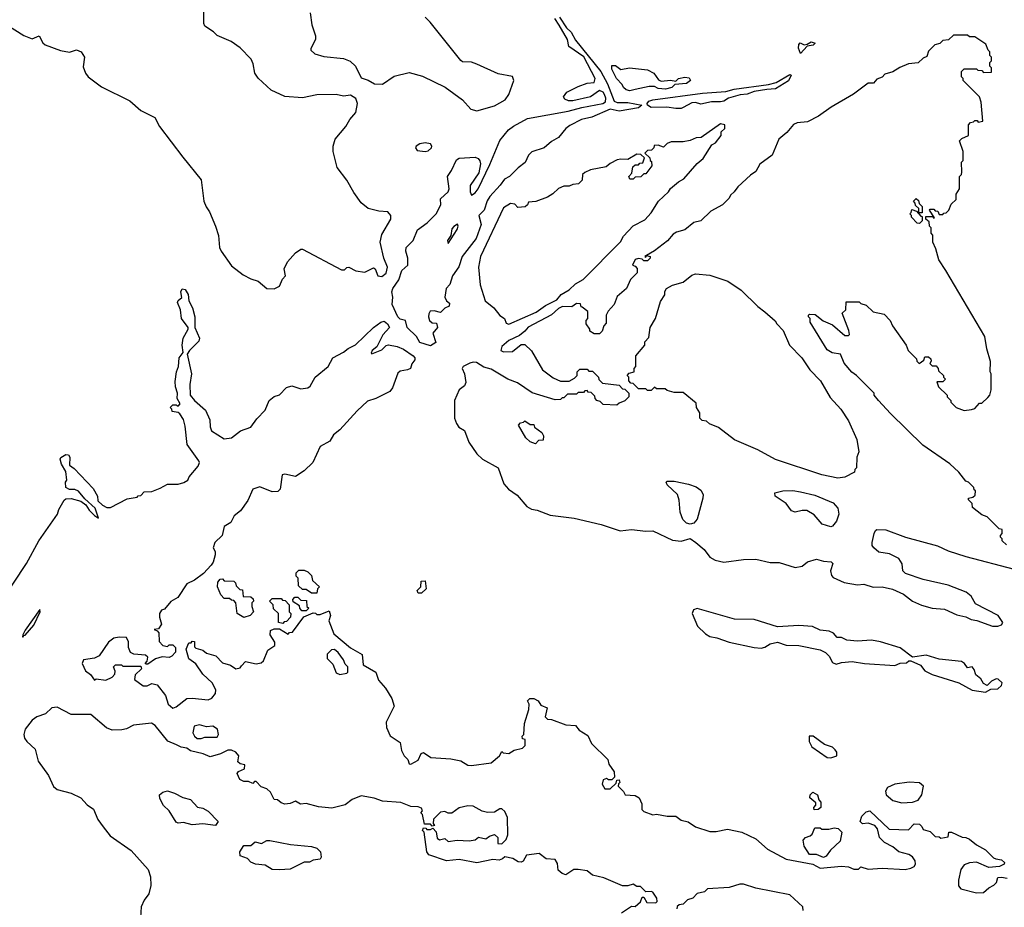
# Model space of a CAD drawing. Extents: x 2386423 to 2568864, y 578392 to 761999.
# Tile 20 of 256: x 2486445 to 2491981, y 584393 to 589386. Entities that reach past the tile are written whole.
import ezdxf

# ---------------------------------------------------------------- set-up
doc = ezdxf.new("R2010")
doc.units = 0

msp = doc.modelspace()

# ---------------------------------------------------------------- linework, layer by layer
at = {"layer": '0CON05XD'}
for points in [[(2487362.3, 588612.3), (2487466, 588485), (2487480, 588365), (2487492.9, 588332.9), (2487512.9, 588305), (2487545.8, 588225), (2487562.7, 588172.7), (2487569.2, 588105), (2487577.5, 588085), (2487635, 588001.2), (2487701.7, 587951.7), (2487745, 587928.8), (2487785, 587916.2), (2487835, 587873.8), (2487875, 587872.5), (2487905, 587887.5), (2487923, 587927), (2487940, 587945), (2487931.4, 587985), (2487950, 588025), (2487996, 588075), (2488025, 588096.2), (2488035, 588096.2), (2488255, 587980), (2488271.7, 587978.3), (2488285, 587992.5), (2488295, 587993.3), (2488334.3, 587974.3), (2488385, 587965.6), (2488435, 587990), (2488443.8, 587983.8), (2488458, 587945), (2488481.2, 587941.2), (2488505, 587960), (2488512.5, 587995), (2488491.9, 588045), (2488472.5, 588135), (2488482, 588178), (2488531.2, 588265), (2488531.2, 588285), (2488515, 588306.2), (2488465, 588310), (2488405, 588324.3), (2488365, 588355.8), (2488323.1, 588415), (2488285, 588484.2), (2488230.8, 588555), (2488207.1, 588645), (2488207.1, 588675), (2488219.4, 588715), (2488279.2, 588785), (2488302, 588825), (2488335.5, 588864.5), (2488344.3, 588915), (2488335, 588943.3), (2488305, 588961.2), (2488265, 588956.2), (2488223.9, 588966.1), (2488116.4, 588963.6), (2488035, 588946.7), (2487935, 588953.8), (2487859.3, 588989.3), (2487785, 589057.5), (2487767.5, 589085), (2487758.3, 589138.3), (2487746.7, 589165), (2487685, 589227.5), (2487633.6, 589263.6), (2487555, 589297.5), (2487535, 589317.5), (2487485, 589350), (2487480, 589365), (2487480, 589445)], [(2488078.8, 589425), (2488087, 589357), (2488107.5, 589295), (2488107.5, 589275), (2488082.5, 589225), (2488082.5, 589215), (2488103.9, 589193.9), (2488155, 589180), (2488265, 589167.5), (2488303.3, 589153.3), (2488332.5, 589125), (2488365, 589060), (2488405, 589046.2), (2488440, 589025), (2488485, 589023.8), (2488551.3, 589068.7), (2488635, 589088.9), (2488709.4, 589069.4), (2488837.5, 589007.5), (2488935, 588936.2), (2488982.1, 588882.1), (2489015, 588874.2), (2489115, 588902.2), (2489174, 588935), (2489195.8, 588965), (2489223.3, 589045), (2489216.4, 589066.4), (2489135, 589081.2), (2489015, 589136.2), (2488985, 589146.7), (2488935, 589150), (2488925, 589156.7), (2488753, 589373), (2488725, 589400)], [(2486315, 589393.6), (2486467.3, 589297.3), (2486515, 589278.8), (2486555, 589295.7), (2486575.5, 589255.5), (2486588, 589245), (2486675, 589212.5), (2486725, 589203.8), (2486765, 589216), (2486791.2, 589205), (2486810, 589175), (2486801.7, 589121.7), (2486814.3, 589085), (2486829.2, 589065), (2486905, 589008.9), (2487065, 588929.4), (2487126.7, 588875), (2487205, 588835.8), (2487230.8, 588785), (2487362.3, 588612.3)], [(2488755, 587552.5), (2488695, 587570), (2488676, 587605), (2488623.3, 587655), (2488615, 587693.3), (2488585, 587701.4), (2488570.6, 587715), (2488538.8, 587785), (2488542.5, 587825), (2488536.7, 587855), (2488542, 587875), (2488577.5, 587922.5), (2488593.1, 587975), (2488626.5, 588005), (2488628.1, 588045), (2488616.7, 588085), (2488617.5, 588105), (2488656.7, 588145), (2488682.5, 588205), (2488735.9, 588244.1), (2488786.1, 588293.9), (2488812.5, 588345), (2488811.7, 588378.3), (2488855, 588417.5), (2488858.8, 588435), (2488850, 588505), (2488872.7, 588537.3), (2488901.7, 588598.3), (2488915, 588606.7), (2489005, 588612.5), (2489022.5, 588605), (2489031.7, 588591.7), (2489036, 588575), (2489025.8, 588525), (2488977, 588453), (2488977.5, 588417.5), (2488985, 588400), (2489005, 588411.4), (2489023.5, 588435), (2489088.2, 588571.8), (2489143.8, 588706.2), (2489192.5, 588767.5), (2489222, 588788), (2489300.5, 588829.5), (2489528.5, 588871.4), (2489605, 588893.2), (2489723.3, 588915), (2489738.1, 588925), (2489740, 588945), (2489732.9, 588965), (2489725, 588978), (2489705, 588988.8), (2489655, 588952), (2489555, 588929.2), (2489530, 588930), (2489510, 588940), (2489501.7, 588951.7), (2489521.2, 588978.8), (2489585, 589010), (2489635, 589030), (2489675, 589032.5), (2489680, 589055), (2489617.2, 589177.2), (2489532.5, 589235), (2489525.6, 589275), (2489477.5, 589355), (2489453.1, 589393.1)], [(2489479.8, 589399.8), (2489519.8, 589339.8), (2489546.1, 589316.1), (2489570.1, 589270.1), (2489712.7, 589095), (2489750.4, 589025), (2489788, 588928), (2489805, 588920), (2489865, 588919.6), (2489943.3, 588905), (2489925, 588890.5), (2489815, 588871.5), (2489765, 588883.3), (2489662.2, 588837.8), (2489603.3, 588825), (2489538.8, 588791.2), (2489515, 588773.8), (2489475, 588723.3), (2489435, 588701.2), (2489393.3, 588665), (2489325, 588643.3), (2489306.7, 588625), (2489287.7, 588582.3), (2489247, 588553), (2489198.8, 588505), (2489170, 588490), (2489147.1, 588455), (2489088.2, 588391.8), (2489072.9, 588367.1), (2489056.7, 588315), (2489026.7, 588285), (2489040, 588235), (2489011.9, 588155), (2488932.5, 588055), (2488914.5, 587995.5), (2488877.5, 587945), (2488864.2, 587895.8), (2488842.5, 587875), (2488835.8, 587825), (2488844.2, 587804.2), (2488860.7, 587790.7), (2488860, 587775), (2488835, 587763.3), (2488811.7, 587738.3), (2488775, 587749.2), (2488753.5, 587746.5), (2488745, 587732.5), (2488743.8, 587713.8), (2488749.2, 587695), (2488765, 587681.2), (2488789.3, 587679.3), (2488793.3, 587655), (2488767, 587623), (2488785, 587570), (2488755, 587552.5)], [(2491993, 586433), (2491970, 586455), (2491970, 586465), (2491960, 586475), (2491960, 586485), (2491970, 586495), (2491968.3, 586518.3), (2491951.7, 586521.7), (2491885, 586590), (2491855, 586600), (2491803, 586643), (2491800, 586665), (2491780, 586685), (2491780, 586695), (2491805, 586700), (2491818.3, 586711.7), (2491820, 586735), (2491811.7, 586741.7), (2491810, 586755), (2491780, 586785), (2491765, 586790), (2491725, 586840), (2491675, 586887.5), (2491522.3, 586992.3), (2491340.7, 587170.7), (2491273.6, 587243.6), (2491250, 587275), (2491250, 587285), (2491150, 587385), (2491123, 587403), (2491080, 587455), (2491060, 587505), (2491013, 587513), (2490985, 587530), (2490890, 587685), (2490890, 587705), (2490880, 587715), (2490880, 587725), (2490885, 587730), (2490917, 587727), (2490963, 587693), (2491015, 587670), (2491085, 587610), (2491105, 587610), (2491110, 587615), (2491107, 587637), (2491070, 587735), (2491090, 587755), (2491091.7, 587798.3), (2491165, 587800), (2491175, 587790), (2491205, 587780), (2491243, 587743), (2491305, 587730), (2491340, 587695), (2491352.5, 587665), (2491430, 587555), (2491440, 587525), (2491488.3, 587478.3), (2491490, 587465), (2491501.7, 587451.7), (2491528.3, 587471.7), (2491535, 587490), (2491555, 587490), (2491568.3, 587478.3), (2491570, 587465), (2491561.7, 587451.7), (2491575, 587440), (2491598.3, 587438.3), (2491610, 587425), (2491611.7, 587411.7), (2491640, 587385), (2491640, 587375), (2491650, 587365), (2491635, 587350), (2491601.7, 587348.3), (2491611.7, 587321.7), (2491660, 587275), (2491660, 587265), (2491680, 587245), (2491680, 587235), (2491710, 587205), (2491755, 587187.5), (2491797, 587193), (2491815, 587200), (2491841.7, 587228.3), (2491855, 587230), (2491888.3, 587261.7), (2491900, 587275), (2491907.5, 587305), (2491907.5, 587395), (2491902.5, 587405), (2491903, 587463), (2491882.5, 587535), (2491872.5, 587605), (2491652.5, 587975), (2491612.5, 588035), (2491597, 588097), (2491580, 588135), (2491580, 588175), (2491570, 588185), (2491570, 588215), (2491560, 588225), (2491558.3, 588248.3), (2491540, 588265), (2491540, 588280), (2491580, 588280), (2491581.7, 588271.7), (2491588.3, 588271.7), (2491560, 588315), (2491565, 588320), (2491585, 588320), (2491591.7, 588311.7), (2491608.3, 588308.3), (2491615, 588290), (2491635, 588290), (2491641.7, 588298.3), (2491655, 588300), (2491670, 588315), (2491681.7, 588348.3), (2491710, 588375), (2491710, 588405), (2491730, 588435), (2491730, 588505), (2491740, 588515), (2491741.7, 588528.3), (2491740, 588585), (2491750, 588595), (2491750, 588645), (2491730, 588705), (2491741.7, 588718.3), (2491780, 588735), (2491780, 588795), (2491791.7, 588808.3), (2491808.3, 588811.7), (2491815, 588820), (2491828.3, 588818.3), (2491835, 588810), (2491860, 588815), (2491851.7, 588921.7), (2491841.7, 588951.7), (2491750, 589045), (2491750, 589055), (2491740, 589065), (2491740, 589095), (2491755, 589110), (2491825, 589110), (2491831.7, 589101.7), (2491855, 589100), (2491865, 589090), (2491908.3, 589091.7), (2491910, 589115), (2491900, 589125), (2491900, 589145), (2491910, 589155), (2491910, 589175), (2491900, 589185), (2491900, 589205), (2491890, 589215), (2491878.3, 589248.3), (2491815, 589290), (2491785, 589290), (2491775, 589300), (2491695, 589300), (2491667, 589273), (2491635, 589270), (2491618.3, 589251.7), (2491590, 589245), (2491555, 589210), (2491545, 589180), (2491525, 589170), (2491497, 589143), (2491443, 589137), (2491393, 589117), (2491355, 589093.3), (2491309.3, 589080.7), (2491295, 589062.5), (2491265, 589052.5), (2491245, 589030), (2491215, 589030), (2491132.6, 588967.4), (2491008, 588895), (2490936.7, 588843.3), (2490875, 588812.5), (2490816.2, 588806.2), (2490795, 588796.2), (2490757.7, 588752.3), (2490713.8, 588715), (2490676.7, 588625), (2490606.1, 588573.9), (2490585, 588532.5), (2490555, 588512.5), (2490483.6, 588446.4), (2490463, 588417), (2490440.7, 588399.3), (2490435, 588382.5), (2490396.7, 588345), (2490331.2, 588308.8), (2490275.5, 588254.5), (2490235, 588246), (2490185.7, 588204.3), (2490138.3, 588191.7), (2490119.5, 588180.4), (2490088, 588142), (2490013.6, 588086.4), (2489969.6, 588060.6), (2489960, 588055), (2489965, 588050), (2489969.6, 588060.6), (2489990, 588055), (2489990, 588045), (2489975, 588030), (2489955, 588030), (2489945, 588040), (2489925, 588042.5), (2489905, 588037.5), (2489890, 588005), (2489905, 588000), (2489917, 587987), (2489917, 587963), (2489880, 587925), (2489857.5, 587875), (2489805, 587830), (2489787.5, 587785), (2489753, 587747), (2489742.5, 587725), (2489741.7, 587678.3), (2489730, 587665), (2489720, 587635), (2489705, 587620), (2489675, 587620), (2489650, 587635), (2489650, 587645), (2489630, 587675), (2489630, 587695), (2489640, 587705), (2489640, 587745), (2489608.3, 587768.3), (2489601.7, 587771.7), (2489598.3, 587788.3), (2489575, 587790), (2489549.3, 587770.7), (2489497, 587773), (2489475, 587762.5), (2489435, 587726.2), (2489303.1, 587656.9), (2489285, 587633.3), (2489255, 587610), (2489195, 587582.5), (2489155, 587547.5), (2489150, 587525), (2489165, 587517.5), (2489215, 587520), (2489265, 587560), (2489285, 587560), (2489323, 587523), (2489385, 587417.5), (2489445, 587372.5), (2489485, 587352.5), (2489535, 587352.5), (2489565, 587370), (2489580, 587385), (2489580, 587405), (2489595, 587420), (2489635, 587420), (2489645, 587410), (2489665, 587410), (2489700, 587375), (2489701.7, 587361.7), (2489721.7, 587341.7), (2489815, 587330), (2489835, 587310), (2489848.3, 587308.3), (2489870, 587285), (2489870, 587265), (2489848.3, 587241.7), (2489815, 587230), (2489801.7, 587218.3), (2489725, 587222.5), (2489708.3, 587238.3), (2489690, 587245), (2489680, 587255), (2489678.3, 587268.3), (2489658.3, 587288.3), (2489641.7, 587291.7), (2489635, 587300), (2489621.7, 587298.3), (2489615, 587290), (2489585, 587290), (2489575, 587280), (2489525, 587280), (2489505, 587260), (2489495, 587260), (2489485, 587250), (2489455, 587247.5), (2489326.4, 587286.4), (2489243.6, 587343.6), (2489190, 587365), (2489095, 587420), (2489055, 587432.5), (2489012.5, 587457.5), (2488995, 587460), (2488975, 587453.3), (2488938.8, 587435), (2488932.5, 587425), (2488946.7, 587395), (2488954, 587345), (2488945, 587326.2), (2488915, 587303.8), (2488889.2, 587245), (2488890, 587145), (2488900, 587115), (2488914.1, 587094.1), (2488946.1, 587076.1), (2488970.3, 587010.3), (2489014.4, 586944.4), (2489046.7, 586915), (2489135.9, 586865.9), (2489166.2, 586775), (2489193.3, 586745), (2489241.2, 586711.2), (2489297, 586647), (2489323, 586633), (2489355, 586627.5), (2489428.3, 586598.3), (2489563, 586583), (2489715, 586546.2), (2489820.7, 586510.7), (2489885, 586518.8), (2489965, 586508.6), (2490005, 586510), (2490115, 586458.8), (2490165, 586453.3), (2490215, 586467.5), (2490246.1, 586446.1), (2490293.3, 586405), (2490325, 586363.3), (2490355, 586346.2), (2490405, 586333.8), (2490515, 586349.2), (2490585, 586350.8), (2490665, 586332.5), (2490715, 586332), (2490805, 586304), (2490845, 586312), (2490875, 586335.8), (2490925, 586352), (2490965, 586340), (2491007, 586337), (2491016.7, 586326.7), (2491003.3, 586285), (2491009.3, 586259.3), (2491019.3, 586249.3), (2491081.2, 586221.2), (2491155, 586206.7), (2491191.7, 586211.7), (2491243.9, 586193.9), (2491295, 586196.2), (2491352.3, 586182.3), (2491414.3, 586154.3), (2491465, 586116), (2491515, 586092.5), (2491575, 586076), (2491645, 586070), (2491715, 586039.2), (2491765, 586028), (2491795, 586012), (2491827.3, 586007.3), (2491915, 585974), (2491945, 585973.8), (2491965, 585982.5), (2491972.5, 585995), (2491946.7, 586035), (2491819.5, 586099.6), (2491795, 586143.3), (2491767.5, 586165), (2491665.7, 586205.7), (2491525, 586236.7), (2491425, 586270), (2491410, 586285), (2491406.7, 586325), (2491387.5, 586355), (2491335, 586381.2), (2491275, 586390), (2491247.5, 586415), (2491238.3, 586428.3), (2491237.5, 586445), (2491250, 586495), (2491257, 586513), (2491265, 586517.5), (2491315, 586516), (2491425, 586476), (2491605.8, 586425.8), (2491665, 586398), (2491765, 586366), (2492035.8, 586295.8)], [(2490835, 589196.7), (2490824.1, 589225.9), (2490825, 589247.5), (2490833.8, 589256.2), (2490855, 589245.6), (2490872.3, 589247.7), (2490895, 589260.8), (2490917.5, 589255), (2490907.3, 589242.7), (2490873, 589237), (2490835, 589196.7)], [(2489875, 588986.2), (2489855, 588992), (2489840, 589005), (2489832.3, 589022.3), (2489800.8, 589055), (2489775, 589107.5), (2489775, 589128.8), (2489795, 589128), (2489825, 589106.7), (2489874.3, 589115.7), (2489975, 589104), (2490010, 589085), (2490037, 589047), (2490051.2, 589041.2), (2490105, 589046.2), (2490135, 589040), (2490150, 589055), (2490185, 589063.3), (2490208.3, 589058.3), (2490217.5, 589045), (2490195, 589027.5), (2490128.3, 589021.7), (2490112.5, 589005), (2490076, 588996), (2490035, 589000), (2490015, 589010), (2489985, 589010), (2489905, 588994), (2489875, 588986.2)], [(2490135, 588886.2), (2490084.1, 588894.1), (2489995, 588892.5), (2489975.7, 588905), (2489972.5, 588915), (2489983, 588927), (2490005, 588936.2), (2490285, 588972.5), (2490415, 588981.9), (2490462.5, 588995), (2490655, 589021.4), (2490697.9, 589032.1), (2490775, 589078.8), (2490782.5, 589075), (2490767.1, 589042.9), (2490695, 588997.5), (2490645, 588994.4), (2490575, 588981.4), (2490535, 588967.5), (2490496.3, 588963.7), (2490430, 588945), (2490405, 588927.5), (2490386.1, 588923.9), (2490335, 588923.3), (2490275, 588911.2), (2490245, 588920), (2490225, 588918), (2490175, 588892.5), (2490165, 588886.7), (2490135, 588886.2)], [(2489195, 587674), (2489349.3, 587740.7), (2489401.7, 587778.3), (2489465, 587811.2), (2489489.5, 587840.4), (2489535, 587867.5), (2489569.3, 587900.7), (2489612.5, 587925), (2489823, 588137), (2489840.7, 588169.3), (2489893.6, 588226.4), (2489960, 588260), (2489995, 588300), (2490037.5, 588365), (2490093, 588417), (2490103.6, 588436.4), (2490150, 588475), (2490179.3, 588490.7), (2490255, 588577.5), (2490287.5, 588605), (2490337, 588683), (2490356.4, 588693.6), (2490390, 588735), (2490390, 588755), (2490410, 588775), (2490410, 588795), (2490385, 588800), (2490277, 588723), (2490248.3, 588721.7), (2490215, 588707.5), (2490175, 588700), (2490108.3, 588698.3), (2490085, 588690), (2490065, 588670), (2490035, 588680), (2490011.7, 588678.3), (2490010, 588665), (2489998.3, 588651.7), (2489975, 588650), (2489960, 588635), (2489988.3, 588608.3), (2489990, 588595), (2489998.3, 588588.3), (2490000, 588565), (2489965, 588520), (2489955, 588520), (2489937, 588503), (2489905, 588500), (2489895, 588490), (2489875, 588490), (2489870, 588505), (2489887.5, 588522.5), (2489891.7, 588558.3), (2489905, 588570), (2489925, 588570), (2489931.7, 588578.3), (2489948.3, 588581.7), (2489958.3, 588608.3), (2489938.3, 588628.3), (2489915, 588630), (2489865, 588600), (2489825, 588602.5), (2489805, 588597.5), (2489765, 588577.5), (2489741.7, 588558.3), (2489655, 588542.5), (2489623, 588527), (2489610, 588515), (2489607, 588483), (2489587, 588463), (2489555, 588460), (2489535, 588450), (2489505, 588450), (2489475, 588437.5), (2489443, 588407), (2489411.7, 588388.3), (2489347, 588363), (2489305, 588360), (2489300, 588345), (2489287, 588333), (2489245, 588330), (2489228.3, 588348.3), (2489205, 588352.5), (2489165, 588327.5), (2489036.2, 588055), (2489024.6, 587994.6), (2489034.5, 587894.5), (2489062.5, 587805), (2489110, 587765), (2489145, 587722.5), (2489170, 587705), (2489180, 587680), (2489195, 587674)], [(2488725, 588644.3), (2488741.2, 588648.8), (2488760, 588665), (2488762.5, 588675), (2488755, 588687.5), (2488723.9, 588693.9), (2488695, 588688.6), (2488674, 588675), (2488670, 588665), (2488680.3, 588650.3), (2488725, 588644.3)], [(2491520, 588300), (2491515, 588300), (2491500, 588300), (2491500, 588325), (2491481.7, 588341.7), (2491480, 588355), (2491470, 588365), (2491485, 588380), (2491498.3, 588368.3), (2491501.7, 588351.7), (2491520, 588335), (2491520, 588300)], [(2491505, 588240), (2491491.7, 588241.7), (2491460, 588275), (2491460, 588285), (2491450, 588295), (2491458.3, 588301.7), (2491461.7, 588318.3), (2491488.3, 588308.3), (2491511.7, 588281.7), (2491520, 588280), (2491520, 588255), (2491505, 588240)], [(2488855, 588127.5), (2488905, 588206.7), (2488910, 588225), (2488906.4, 588236.4), (2488885, 588223.8), (2488875, 588210), (2488868.3, 588171.7), (2488851.2, 588145), (2488855, 588127.5)], [(2491045, 586807.5), (2490955, 586826.7), (2490695, 586912.5), (2490595, 586966.7), (2490465, 587022.5), (2490375, 587092.5), (2490323, 587113), (2490307, 587127), (2490281.7, 587131.7), (2490270, 587145), (2490270, 587175), (2490250, 587205), (2490248.3, 587228.3), (2490175, 587290), (2490125, 587290), (2490085, 587300), (2490075, 587310), (2490025, 587310), (2490015, 587320), (2489995, 587300), (2489975, 587300), (2489965, 587310), (2489925, 587310), (2489895, 587340), (2489881.7, 587341.7), (2489870, 587355), (2489870, 587375), (2489860, 587385), (2489871.7, 587398.3), (2489900, 587405), (2489900, 587425), (2489910, 587435), (2489910, 587495), (2489960, 587555), (2489960, 587575), (2489981.7, 587598.3), (2489990, 587655), (2490020, 587705), (2490048.3, 587801.7), (2490071.7, 587838.3), (2490073, 587857), (2490082.5, 587875), (2490115, 587892.5), (2490175, 587910), (2490225, 587950), (2490245, 587956.7), (2490325, 587950), (2490426.1, 587916.1), (2490502.5, 587865), (2490595, 587772.5), (2490635, 587742.5), (2490693, 587693), (2490702.5, 587675), (2490738.3, 587638.3), (2490772.5, 587555), (2490842.5, 587485), (2490887, 587417), (2490947.5, 587355), (2491001.7, 587261.7), (2491062.5, 587195), (2491105, 587130), (2491152.5, 587025), (2491162.5, 586955), (2491152.5, 586925), (2491150, 586865), (2491140, 586855), (2491138.3, 586841.7), (2491085, 586812.5), (2491045, 586807.5)], [(2486330.6, 586099.4), (2486482.3, 586327.7), (2486553.3, 586455), (2486657.5, 586605), (2486665, 586630), (2486695, 586682.5), (2486705, 586690), (2486735, 586693.3), (2486787.7, 586677.7), (2486816.7, 586656.7), (2486835, 586627.5), (2486865, 586596.7), (2486887, 586583), (2486868.8, 586638.8), (2486810.8, 586690.8), (2486775, 586733.3), (2486755, 586742.5), (2486725, 586743.3), (2486703.3, 586755), (2486702.5, 586785), (2486710, 586795), (2486703.3, 586845), (2486680, 586885), (2486672.5, 586915), (2486676.7, 586923.3), (2486705, 586940), (2486718.3, 586938.3), (2486727.5, 586925), (2486725, 586880), (2486751.7, 586861.7), (2486858.3, 586748.3), (2486882.5, 586705), (2486885, 586680), (2486910, 586655), (2486935, 586642.5), (2486955, 586642.5), (2487048.3, 586691.7), (2487105, 586700), (2487111.7, 586708.3), (2487125, 586710), (2487145, 586730), (2487187, 586733), (2487235, 586750), (2487275, 586773.3), (2487335, 586773.8), (2487367.7, 586782.3), (2487390, 586795), (2487397.5, 586815), (2487448.8, 586875), (2487455.6, 586894.4), (2487452, 586905), (2487386.9, 586996.9), (2487375, 587100), (2487365, 587136.7), (2487345, 587170), (2487335, 587177.5), (2487301.7, 587181.7), (2487300, 587195), (2487290, 587205), (2487305, 587220), (2487325, 587220), (2487335, 587212.5), (2487346.7, 587225), (2487330, 587255), (2487332.5, 587285), (2487320.7, 587320.7), (2487319.3, 587350.7), (2487325.6, 587404.4), (2487337.5, 587435), (2487341.2, 587485), (2487363.3, 587515), (2487358, 587555), (2487364.4, 587595), (2487391.2, 587645), (2487391.2, 587655), (2487354.3, 587705), (2487348.8, 587755), (2487331.2, 587795), (2487335, 587807.5), (2487356.2, 587823.8), (2487351.2, 587855), (2487357.5, 587872.5), (2487375, 587868.8), (2487391.2, 587841.2), (2487396.7, 587805), (2487416.2, 587765), (2487430, 587715), (2487428.8, 587655), (2487455.9, 587594.1), (2487452.3, 587577.7), (2487398.8, 587525), (2487386.2, 587505), (2487410.6, 587395), (2487401.9, 587335), (2487404.2, 587275), (2487428, 587245), (2487489.5, 587189.5), (2487514.2, 587135), (2487516.4, 587096.4), (2487524.2, 587074.2), (2487595, 587028.8), (2487635, 587034.2), (2487685.8, 587074.2), (2487745, 587093.8), (2487778.3, 587141.7), (2487825, 587188.8), (2487848, 587245), (2487875, 587266), (2487905, 587276.7), (2487945, 587316.7), (2487975, 587326.2), (2488025, 587308.8), (2488065.6, 587314.4), (2488078, 587325), (2488106, 587375), (2488180, 587435), (2488205.6, 587484.5), (2488265, 587516.2), (2488292.6, 587537.4), (2488333.3, 587556.7), (2488435, 587654.2), (2488475, 587684), (2488495, 587690), (2488513.8, 587675), (2488523.8, 587655), (2488486.4, 587613.6), (2488453.6, 587546.4), (2488426.7, 587525), (2488420.7, 587510.7), (2488425, 587507.5), (2488481.2, 587528.8), (2488505, 587552.9), (2488517.8, 587557.8), (2488567, 587547), (2488602.1, 587532.1), (2488656.7, 587495), (2488666.2, 587485), (2488666.4, 587473.6), (2488649.3, 587450.7), (2488642.5, 587425), (2488625, 587416.2), (2488585, 587410), (2488571.7, 587398.3), (2488541.4, 587315), (2488526, 587295), (2488446.7, 587255), (2488400.6, 587239.4), (2488343.2, 587186.8), (2488245, 587078.8), (2488209.1, 587050.9), (2488188, 587015), (2488134, 586985), (2488093.8, 586896.2), (2488045, 586847.5), (2487995, 586816.7), (2487935, 586828.9), (2487920, 586825), (2487908.8, 586745), (2487897, 586733), (2487865, 586730), (2487795, 586758.6), (2487755.8, 586745), (2487727.8, 586682.2), (2487686.2, 586623.8), (2487650.8, 586595), (2487632.7, 586557.3), (2487595, 586536.2), (2487583.3, 586485), (2487542, 586445), (2487532.5, 586415), (2487543.3, 586395), (2487543.8, 586375), (2487532.9, 586335), (2487521.8, 586318.2), (2487479.1, 586270.9), (2487426.9, 586233.1), (2487385, 586213.3), (2487333.9, 586136.1), (2487295, 586112.5), (2487259.3, 586070.7), (2487242.5, 586065), (2487230, 586045), (2487230, 586025), (2487242.5, 585985), (2487225, 585960), (2487200, 585955), (2487218.3, 585948.3), (2487227, 585937), (2487228.3, 585888.3), (2487250, 585865), (2487275, 585860), (2487285, 585870), (2487305, 585870), (2487320, 585855), (2487321.7, 585828.3), (2487300, 585805), (2487285, 585797.5), (2487245, 585802.5), (2487208.3, 585791.7), (2487165, 585760), (2487155, 585760), (2487150, 585765), (2487161.7, 585778.3), (2487165, 585800), (2487151.7, 585811.7), (2487087, 585817), (2487067, 585827), (2487057.5, 585855), (2487057, 585887), (2487045, 585910), (2487005, 585913.3), (2486975, 585908), (2486943.3, 585885), (2486891.7, 585808.3), (2486865.6, 585794.4), (2486803.8, 585785), (2486795.8, 585765), (2486815, 585722.5), (2486843, 585703), (2486865, 585670), (2486875, 585677.5), (2486928.8, 585671.2), (2486965, 585687.5), (2486980, 585705), (2486981.7, 585721.7), (2486972.5, 585745), (2486983, 585757), (2487017.5, 585757.5), (2487025, 585750), (2487125, 585750), (2487130, 585735), (2487095, 585700), (2487090, 585675), (2487138.3, 585638.3), (2487161.7, 585638.3), (2487187, 585653), (2487217.5, 585645), (2487263.8, 585585), (2487278.8, 585535), (2487305, 585513.3), (2487325, 585520), (2487385, 585567.5), (2487415, 585570), (2487505, 585560), (2487525, 585570), (2487546.7, 585595), (2487547, 585617), (2487527.5, 585655), (2487474.1, 585704.1), (2487435, 585762.5), (2487395, 585790), (2487380, 585845), (2487395, 585880), (2487408.3, 585881.7), (2487415, 585890), (2487428.3, 585888.3), (2487428.3, 585858.3), (2487435, 585850), (2487475, 585840), (2487495, 585822.5), (2487548.3, 585808.3), (2487585, 585767.5), (2487630, 585755), (2487660, 585735), (2487685, 585740), (2487691.7, 585751.7), (2487713.6, 585776.4), (2487775, 585762.5), (2487801.7, 585768.3), (2487815, 585780), (2487840.7, 585839.3), (2487880, 585865), (2487880, 585885), (2487852.5, 585925), (2487855, 585950), (2487875, 585960), (2487905, 585960), (2487955, 585930), (2487961.7, 585938.3), (2487978.3, 585941.7), (2488043.3, 586026.7), (2488095, 586050), (2488108.3, 586048.3), (2488115, 586040), (2488135, 586040), (2488185, 586060), (2488192.5, 586035), (2488182.5, 586005), (2488211.7, 585931.7), (2488305, 585852.5), (2488370, 585815), (2488377, 585757), (2488446.7, 585715), (2488461.7, 585671.7), (2488502.5, 585625), (2488537.7, 585567.7), (2488550, 585525), (2488506.2, 585435), (2488506.7, 585405), (2488528.3, 585358.3), (2488585, 585320), (2488592.5, 585275), (2488607.5, 585245), (2488627.5, 585225), (2488635, 585200), (2488645, 585197.5), (2488685, 585220), (2488702, 585258), (2488715, 585263.3), (2488755.9, 585235.9), (2488869.3, 585229.3), (2488925, 585216.7), (2488965, 585193.3), (2488985, 585190), (2489095, 585206.7), (2489142.5, 585245), (2489155, 585270), (2489162.5, 585262.5), (2489195, 585257.5), (2489225, 585276.7), (2489271.7, 585288.3), (2489287, 585303), (2489287, 585337), (2489271.7, 585341.7), (2489270, 585355), (2489280, 585365), (2489283.6, 585426.4), (2489307.5, 585505), (2489310, 585535), (2489300, 585555), (2489313, 585567), (2489335, 585567.5), (2489360, 585555), (2489375, 585530), (2489410, 585515), (2489400, 585465), (2489411.7, 585451.7), (2489435, 585450), (2489515, 585420), (2489570, 585415), (2489590, 585390), (2489639.3, 585359.3), (2489660, 585315), (2489752.5, 585225), (2489758.3, 585198.3), (2489787.5, 585155), (2489790, 585125), (2489775, 585110), (2489755, 585110), (2489745, 585117.5), (2489725, 585110), (2489720, 585085), (2489735, 585060), (2489765, 585060), (2489798.3, 585091.7), (2489801.7, 585108.3), (2489815, 585110), (2489820, 585095), (2489811.7, 585088.3), (2489810, 585075), (2489840, 585045), (2489850, 585025), (2489905, 585022.5), (2489928.3, 585008.3), (2489942.5, 584975), (2489943, 584943), (2489955, 584932.5), (2490005, 584912.5), (2490025, 584916.2), (2490085, 584906.2), (2490135, 584906.7), (2490164.1, 584884.1), (2490203.9, 584873.9), (2490245, 584846.7), (2490325, 584820), (2490360.7, 584819.3), (2490425, 584832), (2490505, 584816), (2490585, 584778.8), (2490650.3, 584720.3)], [(2489345, 587000), (2489315, 587012.5), (2489290, 587035), (2489250, 587105), (2489261.7, 587118.3), (2489278.3, 587121.7), (2489285, 587130), (2489315, 587110), (2489335, 587110), (2489340, 587095), (2489380, 587065), (2489390, 587045), (2489388.3, 587021.7), (2489361.7, 587018.3), (2489345, 587000)], [(2490215, 586548.8), (2490195, 586553.3), (2490173.9, 586573.9), (2490158.8, 586615), (2490153.6, 586683.6), (2490143.3, 586715), (2490085, 586770), (2490080, 586785), (2490085, 586790), (2490125, 586790), (2490205, 586773.3), (2490247.7, 586757.7), (2490275, 586740), (2490287.5, 586715), (2490286.7, 586695), (2490253.9, 586576.1), (2490235, 586553.3), (2490215, 586548.8)], [(2491005, 586533.3), (2490957.7, 586547.7), (2490911.7, 586601.7), (2490870, 586625), (2490845, 586626.2), (2490805, 586616.7), (2490783.9, 586623.9), (2490753.9, 586663.9), (2490692.5, 586705), (2490690, 586725), (2490735, 586736.7), (2490793, 586737), (2490835, 586730), (2490915, 586711.2), (2491018.3, 586668.3), (2491045, 586637.5), (2491051.2, 586605), (2491038, 586565), (2491015, 586536.7), (2491005, 586533.3)], [(2488115, 586160), (2488085, 586160), (2488055, 586180), (2488035, 586180), (2488011.7, 586201.7), (2488010, 586245), (2488000, 586255), (2488000, 586275), (2488015, 586290), (2488045, 586290), (2488065, 586280), (2488085, 586260), (2488091.7, 586231.7), (2488130, 586195), (2488120, 586185), (2488115, 586160)], [(2487705, 586022.5), (2487667.5, 586045), (2487660, 586105), (2487648.3, 586118.3), (2487635, 586120), (2487625, 586130), (2487595, 586130), (2487575, 586150), (2487556.7, 586195), (2487558.3, 586221.7), (2487571.7, 586238.3), (2487585, 586240), (2487595, 586230), (2487648.3, 586228.3), (2487658.3, 586218.3), (2487661.7, 586201.7), (2487681.7, 586181.7), (2487698.3, 586178.3), (2487701.7, 586141.7), (2487745, 586140), (2487758.3, 586128.3), (2487760, 586115), (2487750, 586105), (2487750, 586085), (2487760, 586055), (2487740, 586035), (2487705, 586022.5)], [(2488705, 586160), (2488685, 586160), (2488680, 586175), (2488700, 586195), (2488701.7, 586228.3), (2488725, 586230), (2488730, 586185), (2488705, 586160)], [(2487925, 585990), (2487900, 585995), (2487900, 586045), (2487871.7, 586071.7), (2487870, 586095), (2487850, 586115), (2487865, 586130), (2487915, 586130), (2487921.7, 586121.7), (2487938.3, 586118.3), (2487960, 586095), (2487960, 586055), (2487970, 586045), (2487967.5, 586025), (2487945, 586000), (2487931.7, 585998.3), (2487925, 585990)], [(2488055, 586060), (2488031.7, 586061.7), (2488020, 586075), (2488018.3, 586088.3), (2487981.7, 586111.7), (2487980, 586125), (2487991.7, 586138.3), (2488008.3, 586138.3), (2488025, 586120), (2488058.3, 586118.3), (2488060, 586085), (2488070, 586075), (2488055, 586060)], [(2486465, 585913.8), (2486467.5, 585922.5), (2486475, 585923.8), (2486525, 585980), (2486560, 586055), (2486558.3, 586068.3), (2486475, 585952.5), (2486462.5, 585925), (2486460, 585915), (2486465, 585913.8)], [(2491875, 585604), (2491905, 585620), (2491945, 585622.5), (2491965, 585640), (2491970, 585655), (2491947, 585677), (2491935, 585677.5), (2491910, 585665), (2491885, 585640), (2491865, 585652.5), (2491849.3, 585679.3), (2491820.7, 585700.7), (2491811.7, 585731.7), (2491800, 585745), (2491775, 585740), (2491757.5, 585765), (2491740, 585775), (2491615, 585789.2), (2491541.7, 585811.7), (2491465, 585800), (2491395, 585853.3), (2491285, 585886.2), (2491235, 585896.2), (2491155, 585891.2), (2491095, 585896.7), (2491065, 585910), (2491041.7, 585911.7), (2491020, 585935), (2490996.4, 585946.4), (2490945, 585952.5), (2490903, 585973), (2490825, 585978), (2490705, 585971.2), (2490575, 586011.4), (2490464.5, 586014.5), (2490255, 586074), (2490234.1, 586065.9), (2490226.2, 586045), (2490255.5, 585975.5), (2490300.7, 585930.7), (2490325, 585916.9), (2490365, 585909.4), (2490435, 585884.2), (2490575, 585853.8), (2490615, 585851.2), (2490635, 585856.7), (2490664.2, 585875.8), (2490705, 585884), (2490755, 585868), (2490825, 585865.8), (2490945, 585842), (2490975.9, 585825.9), (2490996.7, 585805), (2491015, 585770), (2491035, 585760), (2491065, 585770), (2491125, 585776), (2491195, 585763.8), (2491365, 585753.8), (2491395, 585766.7), (2491431.7, 585768.3), (2491445, 585780), (2491455, 585780), (2491510, 585755), (2491534.2, 585724.2), (2491575, 585702.5), (2491726.4, 585656.4), (2491800, 585615), (2491875, 585604)], [(2488245, 585703.3), (2488285, 585710), (2488290, 585715), (2488290, 585745), (2488275, 585760), (2488266.1, 585786.1), (2488236.4, 585826.4), (2488215, 585842.5), (2488198.3, 585841.7), (2488173, 585817), (2488173, 585793), (2488205, 585760), (2488225, 585712.5), (2488245, 585703.3)], [(2489828.3, 584361.7), (2489885, 584400), (2489905, 584397.5), (2489936.4, 584423.6), (2489945, 584450), (2489955, 584450), (2489970.7, 584420.7), (2490021.7, 584418.3), (2490030, 584425), (2490026.7, 584445), (2490005, 584477.5), (2489995, 584482.5), (2489965, 584480), (2489935, 584510), (2489915, 584510), (2489895, 584522.5), (2489865, 584513.3), (2489835, 584513.3), (2489728.8, 584558.8), (2489665, 584573.3), (2489635, 584597.5), (2489585, 584606.7), (2489560, 584605), (2489515, 584576.7), (2489495, 584582.5), (2489473, 584603), (2489469.3, 584639.3), (2489455, 584662.5), (2489405, 584666.2), (2489365, 584696.7), (2489295, 584686.7), (2489275, 584652.5), (2489265, 584647.5), (2489248.3, 584648.3), (2489218, 584668), (2489172.5, 584677.5), (2489160, 584665), (2489141.7, 584658.3), (2489105, 584662.5), (2489015, 584643.8), (2488915, 584661.2), (2488845, 584653.8), (2488745, 584688.8), (2488733.8, 584705), (2488720, 584815), (2488710, 584825), (2488715, 584840), (2488728.3, 584838.3), (2488735, 584830), (2488755, 584830), (2488768.3, 584838.3), (2488787, 584817), (2488793, 584783), (2488805, 584772.5), (2488835, 584780), (2488855, 584762.5), (2488905, 584770), (2488973, 584767), (2489005, 584772.5), (2489025, 584787.5), (2489065, 584777.5), (2489086.7, 584793.3), (2489115, 584802.5), (2489132.5, 584785), (2489132.5, 584752.5), (2489155, 584750), (2489180, 584775), (2489189.3, 584800.7), (2489187.5, 584897.5), (2489172.3, 584932.3), (2489155, 584947.5), (2489145, 584947.5), (2489115, 584927.5), (2489075, 584926.7), (2489045, 584933.3), (2488995, 584961.2), (2488965, 584963.3), (2488916.4, 584953.6), (2488875, 584922.5), (2488855, 584922.5), (2488835, 584932.5), (2488811.7, 584928.3), (2488771.7, 584888.3), (2488770, 584865), (2488777.5, 584852.5), (2488765, 584850), (2488755, 584860), (2488721.7, 584861.7), (2488710, 584915), (2488700, 584925), (2488710, 584935), (2488705, 584950), (2488685, 584957.5), (2488645, 584960), (2488587, 584983), (2488485, 584990), (2488438, 585008), (2488365, 585020), (2488315, 585000), (2488275, 584970), (2488199.5, 584950.4), (2488125, 584958), (2488055, 584977.5), (2488023.6, 584973.6), (2487995, 584990), (2487965, 584977.5), (2487935, 584973.8), (2487915, 584980), (2487895, 584997.5), (2487875, 585000), (2487855, 585040), (2487835, 585060), (2487801.7, 585071.7), (2487775, 585100), (2487765, 585100), (2487755, 585090), (2487731.7, 585101.7), (2487705, 585100), (2487682.3, 585112.3), (2487667.5, 585145), (2487675, 585157.5), (2487708.3, 585171.7), (2487710, 585195), (2487685, 585200), (2487671.7, 585211.7), (2487677.5, 585245), (2487660, 585265), (2487636.4, 585276.4), (2487615, 585276.7), (2487573.9, 585256.1), (2487515, 585240), (2487476, 585256), (2487405, 585272.5), (2487385, 585287.5), (2487353.6, 585293.6), (2487326.7, 585306.7), (2487277, 585327), (2487206, 585415), (2487185, 585428.6), (2487085, 585418.6), (2487045, 585397.1), (2487019.3, 585390.7), (2486965, 585389.4), (2486933.1, 585403.1), (2486845, 585477.5), (2486735, 585477.8), (2486655, 585519.4), (2486626.2, 585515), (2486589.3, 585480.7), (2486541.9, 585465), (2486514.6, 585445), (2486475.6, 585395), (2486468.1, 585365), (2486471.4, 585345), (2486484, 585325), (2486532, 585282), (2486548.1, 585215), (2486606.7, 585135), (2486635, 585072.5), (2486655, 585055.7), (2486735, 585035.7), (2486788.5, 585008.6), (2486825, 584969.2), (2486859.2, 584945), (2486885, 584886.2), (2486914, 584845), (2486952.9, 584795), (2487071.9, 584711.9), (2487167.3, 584605), (2487180.4, 584565), (2487182.5, 584515), (2487171.7, 584468.3), (2487145, 584433.8), (2487126.9, 584395), (2487124.5, 584335)], [(2487443, 585343), (2487465, 585343.3), (2487485, 585350), (2487555, 585350), (2487562.5, 585365), (2487557.5, 585395), (2487531.7, 585411.7), (2487495, 585407.5), (2487455, 585420), (2487425, 585412.5), (2487417.5, 585375), (2487427.5, 585355), (2487443, 585343)], [(2491005, 585233.8), (2491040, 585245), (2491040, 585265), (2491029.5, 585279.6), (2491015, 585293.3), (2490969.3, 585309.3), (2490906.1, 585356.1), (2490883.6, 585356.4), (2490883.3, 585325), (2490898.8, 585295), (2490985, 585236.7), (2491005, 585233.8)], [(2487545, 584852.5), (2487475, 584863.3), (2487415, 584856.7), (2487365, 584870), (2487335, 584866.7), (2487325, 584871.2), (2487286.1, 584936.1), (2487252.5, 584965), (2487232.5, 585005), (2487230, 585025), (2487249.3, 585040.7), (2487275, 585048.8), (2487315, 585036), (2487361.2, 585011.2), (2487405, 585000), (2487445, 584956.7), (2487475, 584951.2), (2487504.2, 584934.2), (2487560, 584875), (2487545, 584852.5)], [(2491405, 584980.8), (2491465, 584984.3), (2491496, 584995), (2491518, 585025), (2491526, 585075), (2491505, 585093.3), (2491446.4, 585096.4), (2491365, 585085.8), (2491325, 585066.7), (2491312.7, 585047.3), (2491316.7, 585025), (2491355, 584994.3), (2491405, 584980.8)], [(2490911.7, 584941.7), (2490910, 584955), (2490921.7, 584968.3), (2490921.7, 584981.7), (2490888.3, 585008.3), (2490890, 585025), (2490905, 585040), (2490930, 585025), (2490938.3, 584998.3), (2490950, 584985), (2490950, 584955), (2490935, 584942.5), (2490911.7, 584941.7)], [(2490650.3, 584720.3), (2490754.4, 584664.4), (2490905, 584636.7), (2490945, 584613.8), (2491065, 584623.8), (2491105, 584620), (2491135, 584607.5), (2491161.7, 584608.3), (2491175, 584620), (2491215, 584607.5), (2491295, 584612.5), (2491423.9, 584606.1), (2491455, 584612.5), (2491475, 584622.5), (2491482.5, 584635), (2491480, 584655), (2491465, 584677.5), (2491445, 584690), (2491387.5, 584705), (2491353.6, 584733.6), (2491307, 584757), (2491280, 584785), (2491267.5, 584835), (2491253, 584853), (2491215, 584866.7), (2491183, 584863), (2491170, 584875), (2491180, 584905), (2491205, 584930), (2491225, 584936.7), (2491333.6, 584833.6), (2491441.7, 584828.3), (2491475, 584862.5), (2491505, 584860), (2491518.3, 584848.3), (2491525, 584830), (2491565, 584820), (2491591.7, 584791.7), (2491615, 584790), (2491625, 584782.5), (2491665, 584790), (2491670, 584815), (2491685, 584816.7), (2491745, 584787.5), (2491765, 584786.7), (2491785, 584776.7), (2491824.2, 584744.2), (2491875.7, 584715.7), (2491920.7, 584670.7), (2491933.3, 584666.7), (2491965, 584660), (2491982.5, 584645), (2491980, 584635), (2491955, 584622.5), (2491895, 584617.5), (2491825, 584646.7), (2491785, 584643.3), (2491755, 584632.5), (2491736.7, 584605), (2491723.8, 584545), (2491723.6, 584513.6), (2491736.4, 584496.4), (2491825, 584473.8), (2491865, 584476.7), (2491895, 584502.5), (2491923, 584517), (2491937, 584533), (2491945, 584560), (2491965, 584562.5), (2491997, 584557)], [(2490965, 584673.3), (2490925, 584690), (2490885, 584690), (2490855, 584737.5), (2490849.3, 584770.7), (2490862.5, 584785), (2490890, 584795), (2490900, 584805), (2490915, 584840), (2490945, 584840), (2490955, 584832.5), (2490995, 584832.5), (2491025, 584840), (2491047, 584837), (2491067.5, 584815), (2491057.5, 584765), (2491003.3, 584715), (2490979.5, 584680.4), (2490965, 584673.3)], [(2487905, 584604.2), (2487865, 584606.2), (2487825, 584630), (2487770, 584635), (2487745, 584647.5), (2487725, 584667.5), (2487685, 584682.5), (2487682.5, 584705), (2487705, 584740), (2487745, 584740), (2487768.3, 584761.7), (2487805, 584752.5), (2487835, 584768.8), (2487851.7, 584768.3), (2487967, 584747), (2488085, 584735.8), (2488115.7, 584725.7), (2488136.7, 584705), (2488140, 584675), (2488135, 584663.3), (2488095, 584657.5), (2488075, 584647.5), (2488043.6, 584646.4), (2487965, 584607.5), (2487905, 584604.2)], [(2490850, 584375), (2490847.5, 584395), (2490775, 584462.5), (2490585, 584501.2), (2490515, 584523.8), (2490493.3, 584523.3), (2490435, 584503.8), (2490313, 584497), (2490295, 584480), (2490255, 584470), (2490230, 584445), (2490200, 584435), (2490175, 584410), (2490153, 584407), (2490141.7, 584398.3), (2490140, 584385)]]:
    msp.add_lwpolyline(points, dxfattribs=at)

doc.saveas('drawing.dxf')
